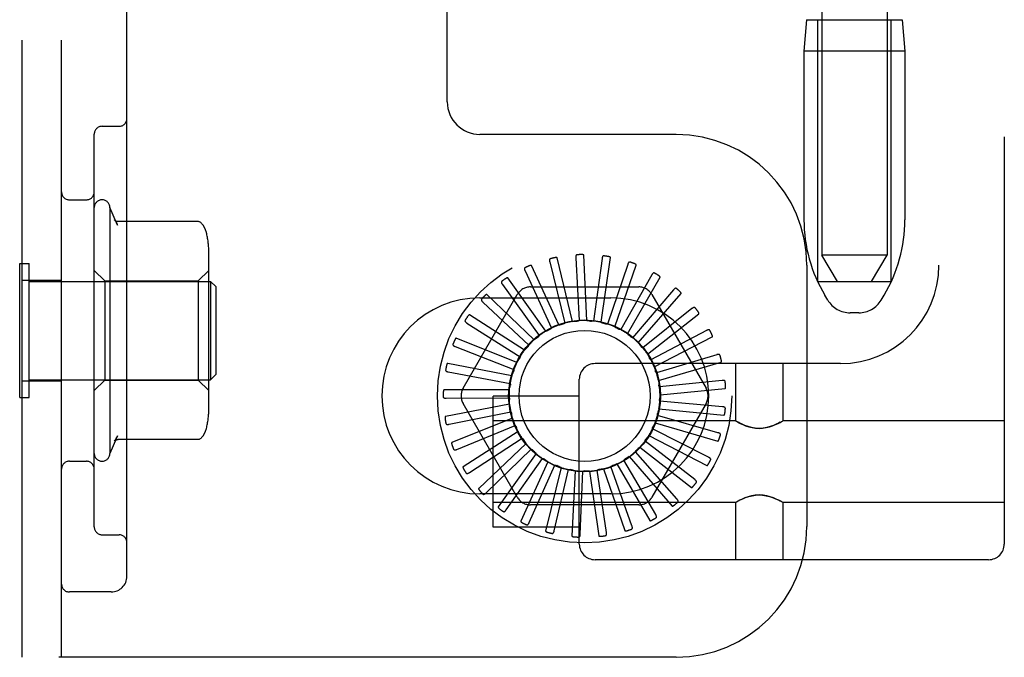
# Model space of a CAD drawing. Header units: inches. Extents: x 0 to 215, y 0 to 139.
# Tile 62 of 111: x 122.81 to 124.69, y 50.54 to 51.76. Entities that reach past the tile are written whole.
import ezdxf

# ---------------------------------------------------------------- set-up
doc = ezdxf.new("R2010")
doc.units = ezdxf.units.IN
doc.header["$LTSCALE"] = 11.804375
doc.header["$MEASUREMENT"] = 0
doc.linetypes.add('HIDDEN', pattern=[0.2, 0.1, -0.1])
doc.layers.add('DEFAULT_2', color=8, linetype='HIDDEN')

msp = doc.modelspace()

# ---------------------------------------------------------------- linework, layer by layer
at = {"layer": 'DEFAULT_2', "color": 8, "linetype": 'HIDDEN'}
for p, q in [((124.6882, 56.2589), (124.6882, 50.7584)), ((122.8107, 50.5417), (122.8107, 56.0417)), ((122.8857, 50.5417), (122.8857, 56.0417)), ((123.0107, 50.6967), (123.0107, 55.8867)), ((124.5632, 55.7259), (124.5632, 51.2914)), ((124.3392, 54.7799), (124.3392, 51.3107)), ((124.4642, 54.7799), (124.4642, 51.3107)), ((123.6232, 51.6042), (123.6232, 52.7292)), ((124.3102, 51.7607), (124.3052, 51.7007)), ((124.3102, 51.7607), (124.4932, 51.7607)), ((124.3317, 51.2607), (124.3317, 51.7607)), ((124.4717, 51.2607), (124.4717, 51.7607)), ((124.4932, 51.7607), (124.4982, 51.7007)), ((124.3052, 51.7007), (124.3052, 51.3783)), ((124.4982, 51.7007), (124.3052, 51.7007)), ((124.4982, 51.7007), (124.4982, 51.3783)), ((122.9632, 51.5573), (122.9957, 51.5573)), ((122.9482, 50.7911), (122.9482, 51.5423)), ((124.0607, 51.5417), (123.6857, 51.5417)), ((122.9007, 51.4167), (122.9332, 51.4167)), ((122.9782, 51.4017), (122.9782, 50.9317)), ((122.9928, 51.3683), (122.9782, 51.4017)), ((123.1459, 51.3752), (122.9941, 51.3752)), ((123.1672, 51.0151), (123.1672, 51.3183)), ((123.8629, 51.1841), (123.8335, 51.3056)), ((123.8688, 51.3058), (123.8753, 51.1856)), ((123.8903, 51.1859), (123.8844, 51.3107)), ((123.9191, 51.3042), (123.9028, 51.1849)), ((123.9175, 51.1824), (123.9353, 51.3061)), ((124.3692, 51.2607), (124.3392, 51.3107)), ((124.4642, 51.3107), (124.3392, 51.3107)), ((124.4342, 51.2607), (124.4642, 51.3107)), ((122.8057, 51.0387), (122.8057, 51.2947)), ((122.8057, 51.2947), (122.8237, 51.2947)), ((122.8237, 51.0387), (122.8237, 51.2947)), ((122.9682, 51.2617), (122.9482, 51.2817)), ((123.1472, 51.2617), (123.1672, 51.2817)), ((123.7719, 51.2806), (123.8226, 51.1714)), ((123.8364, 51.1773), (123.7845, 51.2909)), ((123.8191, 51.2978), (123.8483, 51.181)), ((123.9682, 51.2931), (123.9296, 51.1791)), ((123.9436, 51.1739), (123.9844, 51.292)), ((124.3107, 51.2917), (124.3107, 50.7917)), ((122.8107, 51.2632), (122.8857, 51.2632)), ((122.8237, 51.2607), (123.1707, 51.2607)), ((122.9682, 51.2617), (122.9682, 51.0717)), ((122.9682, 51.2617), (123.1472, 51.2617)), ((123.1472, 51.2617), (123.1472, 51.0717)), ((123.1707, 51.2607), (123.1707, 51.0727)), ((123.1807, 51.2507), (123.1707, 51.2607)), ((123.8116, 51.1655), (123.7391, 51.2673)), ((124.0142, 51.273), (123.9548, 51.1684)), ((123.9675, 51.1605), (124.03, 51.2687)), ((124.3317, 51.2607), (124.4717, 51.2607)), ((123.1807, 51.2507), (123.1807, 51.0827)), ((123.7287, 51.2547), (123.7992, 51.1571)), ((123.7823, 51.25), (123.9892, 51.25)), ((124.0557, 51.2445), (123.9775, 51.153)), ((123.6536, 51.0563), (123.757, 51.2355)), ((123.6857, 51.2292), (123.9357, 51.2292)), ((123.7895, 51.1492), (123.6991, 51.2354)), ((123.9885, 51.1429), (124.0704, 51.2373)), ((124.0144, 51.2355), (124.1179, 51.0563)), ((124.3507, 51.225), (124.3451, 51.2342)), ((124.4528, 51.225), (124.4583, 51.2342)), ((123.6913, 51.2211), (123.7789, 51.1387)), ((124.091, 51.2087), (123.9969, 51.1336)), ((123.7709, 51.1291), (123.6658, 51.1966)), ((124.0058, 51.1216), (124.1041, 51.1989)), ((124.4099, 51.2007), (124.3935, 51.2007)), ((123.6608, 51.1811), (123.7625, 51.1167)), ((124.1189, 51.1668), (124.0123, 51.1109)), ((123.7565, 51.1058), (123.6405, 51.1522)), ((124.0188, 51.0974), (124.1299, 51.1547)), ((123.6385, 51.136), (123.7505, 51.092)), ((124.01, 51.1134), (124.0099, 51.1137)), ((124.1383, 51.1204), (124.0231, 51.0857)), ((123.7467, 51.0801), (123.624, 51.1038)), ((124.3752, 51.1034), (123.9057, 51.1034)), ((124.0269, 51.0713), (124.1468, 51.1065)), ((124.1745, 51.1034), (124.1745, 50.9939)), ((124.2645, 51.1034), (124.2645, 50.9939)), ((122.8237, 51.0727), (123.1707, 51.0727)), ((123.1807, 51.0827), (123.1707, 51.0727)), ((123.6251, 51.0875), (123.7435, 51.0655)), ((123.8757, 50.7584), (123.8757, 51.0734)), ((122.8107, 51.0702), (122.8857, 51.0702)), ((122.9682, 51.0717), (122.9482, 51.0517)), ((122.9682, 51.0717), (123.1472, 51.0717)), ((123.1472, 51.0717), (123.1672, 51.0517)), ((124.1487, 51.0712), (124.0289, 51.0589)), ((124.03, 51.044), (124.1544, 51.0559)), ((122.8057, 51.0387), (122.8237, 51.0387)), ((123.7419, 51.0531), (123.617, 51.0531)), ((123.6212, 51.0374), (123.7415, 51.0382)), ((123.7107, 50.7909), (123.7107, 51.0409)), ((123.8757, 51.0409), (123.7107, 51.0409)), ((123.7424, 51.0257), (123.6197, 51.0021)), ((123.757, 50.848), (123.6536, 51.0271)), ((124.1179, 51.0271), (124.0144, 50.848)), ((124.0278, 51.0167), (124.1522, 51.0048)), ((124.1495, 51.0209), (124.0296, 51.0315)), ((123.6268, 50.9874), (123.7448, 51.0109)), ((123.748, 50.9989), (123.632, 50.9524)), ((124.1408, 50.9713), (124.0251, 51.0045)), ((123.6417, 50.9394), (123.7532, 50.9848)), ((124.1745, 50.9939), (123.7107, 50.9939)), ((124.1229, 50.9243), (124.0155, 50.9788)), ((124.0205, 50.9902), (124.1404, 50.955)), ((124.1745, 50.9939), (124.175, 50.9935)), ((124.1767, 50.9926), (124.175, 50.9936)), ((124.1795, 50.9911), (124.1765, 50.9927)), ((124.2623, 50.9926), (124.264, 50.9936)), ((124.2639, 50.9935), (124.2645, 50.9939)), ((124.6882, 50.9939), (124.2645, 50.9939)), ((122.9928, 50.9651), (122.9782, 50.9317)), ((123.7586, 50.9736), (123.6534, 50.906)), ((123.6655, 50.895), (123.7663, 50.9608)), ((124.0083, 50.9657), (124.1194, 50.9084)), ((123.1459, 50.9582), (122.9941, 50.9582)), ((123.7738, 50.9507), (123.6833, 50.8645)), ((123.9917, 50.9438), (124.0899, 50.8666)), ((124.0964, 50.8816), (124.0013, 50.9553)), ((123.6973, 50.856), (123.7838, 50.9396)), ((123.793, 50.9312), (123.7205, 50.8294)), ((123.7358, 50.8237), (123.805, 50.9222)), ((123.9713, 50.9255), (124.0531, 50.8311)), ((124.0623, 50.8446), (123.9828, 50.935)), ((122.9007, 50.9167), (122.9332, 50.9167)), ((123.8156, 50.9157), (123.7637, 50.802)), ((123.7798, 50.7993), (123.829, 50.9091)), ((123.8407, 50.9047), (123.8113, 50.7832)), ((123.9764, 50.7931), (123.9362, 50.9066)), ((123.9477, 50.9115), (124.0102, 50.8032)), ((124.0218, 50.8148), (123.9609, 50.9186)), ((123.8276, 50.7836), (123.8552, 50.9007)), ((123.8675, 50.8986), (123.8615, 50.7738)), ((123.8775, 50.7772), (123.8824, 50.8975)), ((123.8949, 50.8977), (123.9127, 50.774)), ((123.9277, 50.7805), (123.9097, 50.8995)), ((123.922, 50.9021), (123.9628, 50.784)), ((123.9357, 50.8542), (123.6857, 50.8542)), ((124.1745, 50.8379), (123.7107, 50.8379)), ((123.9892, 50.8334), (123.7823, 50.8334)), ((124.1745, 50.8379), (124.175, 50.8382)), ((124.1745, 50.8379), (124.1745, 50.7284)), ((124.175, 50.8382), (124.1767, 50.8391)), ((124.2624, 50.839), (124.2594, 50.8407)), ((124.264, 50.8382), (124.2622, 50.8391)), ((124.2639, 50.8382), (124.2645, 50.8379)), ((124.2645, 50.8379), (124.2645, 50.7284)), ((124.6882, 50.8379), (124.2645, 50.8379)), ((123.8757, 50.7909), (123.7107, 50.7909)), ((122.9632, 50.7761), (122.9957, 50.7761)), ((124.6582, 50.7284), (123.9057, 50.7284)), ((122.9807, 50.6667), (122.9007, 50.6667)), ((124.0607, 50.5417), (122.8107, 50.5417))]:
    msp.add_line(p, q, dxfattribs=at)
for points in [[(122.9869, 51.3785), (122.9882, 51.3767), (122.9894, 51.375), (122.9904, 51.3733), (122.9914, 51.3715), (122.9922, 51.3698), (122.9929, 51.3681)], [(122.9941, 51.3752), (122.9929, 51.3753), (122.9916, 51.3755), (122.9904, 51.376), (122.9894, 51.3764), (122.9886, 51.3769), (122.988, 51.3774), (122.9876, 51.3777), (122.9873, 51.378), (122.9871, 51.3783), (122.987, 51.3784), (122.9869, 51.3785)], [(123.1536, 51.3716), (123.1528, 51.3725), (123.1519, 51.3732), (123.1509, 51.3739), (123.1498, 51.3744), (123.1487, 51.3748), (123.1475, 51.3751), (123.1463, 51.3752), (123.1459, 51.3752)], [(123.1628, 51.3535), (123.1626, 51.3542), (123.161, 51.359), (123.159, 51.3636), (123.1564, 51.3679), (123.1536, 51.3716)], [(123.8204, 51.304), (123.82, 51.3038), (123.8196, 51.3036), (123.8193, 51.3033), (123.8191, 51.303), (123.8189, 51.3026), (123.8187, 51.3021), (123.8187, 51.3017), (123.8186, 51.3012), (123.8187, 51.3007), (123.8187, 51.3001), (123.8188, 51.2996), (123.8189, 51.299), (123.819, 51.2984), (123.8191, 51.2978)], [(123.8335, 51.3056), (123.8334, 51.3057), (123.8333, 51.3059), (123.8332, 51.306), (123.833, 51.3061), (123.8328, 51.3061), (123.8326, 51.3062), (123.8324, 51.3062), (123.8322, 51.3062), (123.8319, 51.3063), (123.8317, 51.3063), (123.8314, 51.3063), (123.8312, 51.3062), (123.8309, 51.3062), (123.8306, 51.3062), (123.8303, 51.3062), (123.83, 51.3061), (123.8297, 51.3061), (123.8294, 51.306), (123.8291, 51.306), (123.8287, 51.3059)], [(123.8712, 51.3116), (123.8708, 51.3115), (123.8704, 51.3114), (123.87, 51.3111), (123.8697, 51.3109), (123.8695, 51.3105), (123.8692, 51.3101), (123.8691, 51.3097), (123.869, 51.3092), (123.8689, 51.3087), (123.8688, 51.3081), (123.8688, 51.3076), (123.8688, 51.307), (123.8688, 51.3064), (123.8688, 51.3058)], [(123.8844, 51.3107), (123.8843, 51.3109), (123.8842, 51.311), (123.8841, 51.3112), (123.884, 51.3113), (123.8838, 51.3114), (123.8836, 51.3115), (123.8834, 51.3115), (123.8832, 51.3116), (123.883, 51.3117), (123.8827, 51.3117), (123.8825, 51.3118), (123.8822, 51.3118), (123.882, 51.3118), (123.8817, 51.3119), (123.8814, 51.3119), (123.8811, 51.3119), (123.8808, 51.3119), (123.8805, 51.3119), (123.8802, 51.3119), (123.8799, 51.3119)], [(123.9226, 51.3095), (123.9221, 51.3095), (123.9217, 51.3094), (123.9213, 51.3093), (123.9209, 51.309), (123.9206, 51.3087), (123.9203, 51.3084), (123.9201, 51.308), (123.9199, 51.3075), (123.9197, 51.307), (123.9195, 51.3065), (123.9194, 51.306), (123.9193, 51.3054), (123.9192, 51.3048), (123.9191, 51.3042)], [(123.9353, 51.3061), (123.9353, 51.3063), (123.9352, 51.3064), (123.9351, 51.3066), (123.935, 51.3067), (123.9349, 51.3069), (123.9347, 51.307), (123.9345, 51.3071), (123.9343, 51.3072), (123.9341, 51.3073), (123.9339, 51.3074), (123.9336, 51.3075), (123.9334, 51.3076), (123.9331, 51.3077), (123.9329, 51.3077), (123.9326, 51.3078), (123.9323, 51.3079), (123.932, 51.308), (123.9317, 51.308), (123.9314, 51.3081), (123.931, 51.3082)], [(123.772, 51.2869), (123.7716, 51.2866), (123.7712, 51.2863), (123.771, 51.286), (123.7708, 51.2856), (123.7707, 51.2852), (123.7707, 51.2848), (123.7707, 51.2843), (123.7707, 51.2838), (123.7709, 51.2833), (123.771, 51.2828), (123.7712, 51.2822), (123.7714, 51.2817), (123.7716, 51.2811), (123.7719, 51.2806)], [(123.7845, 51.2909), (123.7844, 51.2911), (123.7842, 51.2912), (123.7841, 51.2913), (123.7839, 51.2913), (123.7837, 51.2913), (123.7835, 51.2913), (123.7833, 51.2913), (123.7831, 51.2913), (123.7828, 51.2913), (123.7826, 51.2913), (123.7823, 51.2912), (123.7821, 51.2911), (123.7818, 51.2911), (123.7816, 51.291), (123.7813, 51.2909), (123.781, 51.2908), (123.7807, 51.2907), (123.7804, 51.2906), (123.7801, 51.2905), (123.7798, 51.2903)], [(123.9726, 51.2976), (123.9721, 51.2977), (123.9717, 51.2978), (123.9713, 51.2977), (123.9709, 51.2975), (123.9705, 51.2973), (123.9702, 51.297), (123.9699, 51.2967), (123.9696, 51.2963), (123.9693, 51.2958), (123.9691, 51.2953), (123.9688, 51.2948), (123.9686, 51.2943), (123.9684, 51.2937), (123.9682, 51.2931)], [(123.9844, 51.292), (123.9845, 51.2921), (123.9844, 51.2923), (123.9844, 51.2925), (123.9843, 51.2926), (123.9842, 51.2928), (123.984, 51.2929), (123.9839, 51.2931), (123.9837, 51.2932), (123.9835, 51.2933), (123.9833, 51.2935), (123.9831, 51.2936), (123.9829, 51.2938), (123.9826, 51.2939), (123.9824, 51.294), (123.9821, 51.2941), (123.9818, 51.2943), (123.9816, 51.2944), (123.9813, 51.2945), (123.981, 51.2946), (123.9807, 51.2947)], [(123.7276, 51.2609), (123.7273, 51.2606), (123.727, 51.2603), (123.7268, 51.2599), (123.7267, 51.2595), (123.7267, 51.259), (123.7268, 51.2586), (123.7269, 51.2581), (123.727, 51.2577), (123.7272, 51.2572), (123.7275, 51.2567), (123.7277, 51.2562), (123.728, 51.2557), (123.7284, 51.2552), (123.7287, 51.2547)], [(123.7391, 51.2673), (123.739, 51.2674), (123.7389, 51.2675), (123.7387, 51.2675), (123.7385, 51.2675), (123.7383, 51.2675), (123.7381, 51.2675), (123.7379, 51.2674), (123.7377, 51.2674), (123.7375, 51.2673), (123.7372, 51.2672), (123.737, 51.2671), (123.7368, 51.267), (123.7365, 51.2669), (123.7363, 51.2668), (123.736, 51.2666), (123.7358, 51.2665), (123.7355, 51.2663), (123.7352, 51.2662), (123.735, 51.266), (123.7347, 51.2658)], [(124.0194, 51.2766), (124.019, 51.2768), (124.0186, 51.2769), (124.0182, 51.2769), (124.0178, 51.2768), (124.0174, 51.2766), (124.017, 51.2764), (124.0166, 51.2761), (124.0162, 51.2758), (124.0159, 51.2754), (124.0155, 51.275), (124.0152, 51.2745), (124.0149, 51.274), (124.0146, 51.2735), (124.0142, 51.273)], [(124.03, 51.2687), (124.0301, 51.2689), (124.0301, 51.2691), (124.03, 51.2693), (124.03, 51.2694), (124.0299, 51.2696), (124.0298, 51.2698), (124.0297, 51.27), (124.0295, 51.2701), (124.0293, 51.2703), (124.0292, 51.2705), (124.029, 51.2706), (124.0288, 51.2708), (124.0286, 51.271), (124.0284, 51.2712), (124.0281, 51.2713), (124.0279, 51.2715), (124.0277, 51.2717), (124.0274, 51.2719), (124.0271, 51.2721), (124.0268, 51.2722)], [(124.0615, 51.247), (124.0611, 51.2473), (124.0607, 51.2475), (124.0603, 51.2476), (124.0599, 51.2476), (124.0594, 51.2475), (124.059, 51.2473), (124.0586, 51.2471), (124.0582, 51.2469), (124.0578, 51.2466), (124.0574, 51.2462), (124.0569, 51.2458), (124.0565, 51.2454), (124.0561, 51.245), (124.0557, 51.2445)], [(123.689, 51.227), (123.6887, 51.2267), (123.6885, 51.2263), (123.6884, 51.2259), (123.6884, 51.2254), (123.6885, 51.225), (123.6886, 51.2246), (123.6888, 51.2242), (123.689, 51.2237), (123.6893, 51.2233), (123.6896, 51.2229), (123.69, 51.2224), (123.6904, 51.222), (123.6908, 51.2216), (123.6913, 51.2211)], [(123.6991, 51.2354), (123.699, 51.2355), (123.6988, 51.2356), (123.6986, 51.2356), (123.6984, 51.2356), (123.6982, 51.2355), (123.698, 51.2355), (123.6978, 51.2354), (123.6976, 51.2353), (123.6974, 51.2352), (123.6972, 51.235), (123.697, 51.2349), (123.6968, 51.2348), (123.6966, 51.2346), (123.6964, 51.2344), (123.6961, 51.2342), (123.6959, 51.2341), (123.6957, 51.2338), (123.6954, 51.2336), (123.6952, 51.2334), (123.695, 51.2332)], [(124.0704, 51.2373), (124.0705, 51.2375), (124.0705, 51.2377), (124.0705, 51.2378), (124.0705, 51.238), (124.0704, 51.2382), (124.0703, 51.2384), (124.0702, 51.2386), (124.0701, 51.2388), (124.07, 51.239), (124.0699, 51.2392), (124.0697, 51.2394), (124.0696, 51.2396), (124.0694, 51.2398), (124.0692, 51.24), (124.069, 51.2402), (124.0688, 51.2405), (124.0686, 51.2407), (124.0684, 51.2409), (124.0681, 51.2411), (124.0679, 51.2414)], [(124.0972, 51.2101), (124.0968, 51.2104), (124.0965, 51.2106), (124.0961, 51.2108), (124.0957, 51.2109), (124.0952, 51.2109), (124.0948, 51.2108), (124.0944, 51.2107), (124.0939, 51.2105), (124.0934, 51.2103), (124.093, 51.21), (124.0925, 51.2097), (124.092, 51.2094), (124.0915, 51.209), (124.091, 51.2087)], [(123.6575, 51.1864), (123.6573, 51.186), (123.6572, 51.1856), (123.6571, 51.1852), (123.6572, 51.1848), (123.6573, 51.1844), (123.6575, 51.184), (123.6578, 51.1836), (123.6581, 51.1832), (123.6585, 51.1828), (123.6589, 51.1825), (123.6593, 51.1821), (123.6598, 51.1818), (123.6603, 51.1814), (123.6608, 51.1811)], [(123.6658, 51.1966), (123.6656, 51.1967), (123.6655, 51.1967), (123.6653, 51.1967), (123.6651, 51.1966), (123.6649, 51.1966), (123.6648, 51.1964), (123.6646, 51.1963), (123.6644, 51.1962), (123.6642, 51.196), (123.664, 51.1959), (123.6639, 51.1957), (123.6637, 51.1955), (123.6635, 51.1953), (123.6633, 51.1951), (123.6631, 51.1949), (123.6629, 51.1947), (123.6628, 51.1944), (123.6626, 51.1942), (123.6624, 51.1939), (123.6622, 51.1937)], [(123.8753, 51.1856), (123.8748, 51.1853), (123.8742, 51.185), (123.8737, 51.1848), (123.873, 51.1846), (123.8724, 51.1846), (123.8718, 51.1845)], [(123.8903, 51.1859), (123.8925, 51.1856), (123.8947, 51.1853), (123.8969, 51.1849), (123.8991, 51.1846)], [(124.1041, 51.1989), (124.1042, 51.199), (124.1042, 51.1991), (124.1043, 51.1993), (124.1043, 51.1995), (124.1043, 51.1997), (124.1042, 51.1999), (124.1042, 51.2001), (124.1041, 51.2003), (124.104, 51.2005), (124.1039, 51.2008), (124.1038, 51.201), (124.1037, 51.2012), (124.1036, 51.2015), (124.1034, 51.2017), (124.1033, 51.202), (124.1031, 51.2022), (124.103, 51.2025), (124.1028, 51.2027), (124.1026, 51.203), (124.1024, 51.2032)], [(123.8116, 51.1655), (123.8136, 51.1664), (123.8157, 51.1674), (123.8177, 51.1683), (123.8197, 51.1691)], [(123.8226, 51.1714), (123.8222, 51.1709), (123.8218, 51.1705), (123.8213, 51.1701), (123.8208, 51.1697), (123.8203, 51.1694), (123.8197, 51.1691)], [(123.8364, 51.1773), (123.8385, 51.1778), (123.8407, 51.1783), (123.8429, 51.1788), (123.845, 51.1793)], [(123.8483, 51.181), (123.8478, 51.1806), (123.8473, 51.1802), (123.8468, 51.1799), (123.8462, 51.1797), (123.8456, 51.1795), (123.845, 51.1793)], [(123.8629, 51.1841), (123.8652, 51.1843), (123.8674, 51.1844), (123.8696, 51.1845), (123.8718, 51.1845)], [(123.9028, 51.1849), (123.9022, 51.1847), (123.9016, 51.1846), (123.901, 51.1845), (123.9003, 51.1845), (123.8997, 51.1845), (123.8991, 51.1846)], [(123.9175, 51.1824), (123.9196, 51.1817), (123.9217, 51.181), (123.9238, 51.1802), (123.9259, 51.1795)], [(123.9296, 51.1791), (123.9289, 51.179), (123.9283, 51.179), (123.9277, 51.179), (123.9271, 51.1791), (123.9265, 51.1793), (123.9259, 51.1795)], [(123.9436, 51.1739), (123.9455, 51.1728), (123.9474, 51.1717), (123.9493, 51.1705), (123.9512, 51.1694)], [(123.9548, 51.1684), (123.9542, 51.1684), (123.9535, 51.1685), (123.9529, 51.1686), (123.9523, 51.1688), (123.9518, 51.1691), (123.9512, 51.1694)], [(124.1252, 51.167), (124.1249, 51.1674), (124.1246, 51.1677), (124.1243, 51.1679), (124.1239, 51.1681), (124.1235, 51.1682), (124.123, 51.1682), (124.1226, 51.1682), (124.1221, 51.1681), (124.1216, 51.1679), (124.1211, 51.1678), (124.1205, 51.1676), (124.12, 51.1673), (124.1194, 51.1671), (124.1189, 51.1668)], [(123.6405, 51.1522), (123.6403, 51.1522), (123.6401, 51.1522), (123.64, 51.1522), (123.6398, 51.1521), (123.6396, 51.152), (123.6395, 51.1518), (123.6393, 51.1517), (123.6392, 51.1515), (123.639, 51.1513), (123.6389, 51.1511), (123.6387, 51.1509), (123.6386, 51.1507), (123.6384, 51.1505), (123.6383, 51.1502), (123.6382, 51.15), (123.638, 51.1497), (123.6379, 51.1495), (123.6377, 51.1492), (123.6376, 51.1489), (123.6375, 51.1485)], [(123.7895, 51.1492), (123.7913, 51.1505), (123.7931, 51.1518), (123.795, 51.1531), (123.7968, 51.1543)], [(123.7992, 51.1571), (123.7989, 51.1566), (123.7986, 51.1561), (123.7982, 51.1556), (123.7978, 51.1551), (123.7973, 51.1547), (123.7968, 51.1543)], [(123.9675, 51.1605), (123.9692, 51.1591), (123.9709, 51.1576), (123.9726, 51.1562), (123.9742, 51.1547)], [(123.9775, 51.153), (123.9769, 51.1531), (123.9763, 51.1533), (123.9757, 51.1536), (123.9752, 51.1539), (123.9747, 51.1543), (123.9742, 51.1547)], [(124.1299, 51.1547), (124.13, 51.1548), (124.1301, 51.1549), (124.1302, 51.1551), (124.1302, 51.1553), (124.1302, 51.1555), (124.1302, 51.1557), (124.1302, 51.1559), (124.1302, 51.1561), (124.1301, 51.1564), (124.1301, 51.1566), (124.13, 51.1568), (124.1299, 51.1571), (124.1299, 51.1574), (124.1298, 51.1576), (124.1297, 51.1579), (124.1296, 51.1582), (124.1295, 51.1585), (124.1293, 51.1587), (124.1292, 51.1591), (124.129, 51.1594)], [(123.6342, 51.1406), (123.6341, 51.1402), (123.634, 51.1398), (123.6341, 51.1393), (123.6342, 51.1389), (123.6345, 51.1386), (123.6347, 51.1382), (123.6351, 51.1379), (123.6354, 51.1376), (123.6359, 51.1373), (123.6363, 51.137), (123.6368, 51.1367), (123.6374, 51.1365), (123.6379, 51.1362), (123.6385, 51.136)], [(123.7709, 51.1291), (123.7724, 51.1307), (123.774, 51.1323), (123.7755, 51.1339), (123.7771, 51.1355)], [(123.7789, 51.1387), (123.7787, 51.1381), (123.7785, 51.1375), (123.7782, 51.1369), (123.7779, 51.1364), (123.7775, 51.1359), (123.7771, 51.1355)], [(123.9885, 51.1429), (123.9899, 51.1412), (123.9913, 51.1394), (123.9927, 51.1377), (123.994, 51.1359)], [(123.9969, 51.1336), (123.9963, 51.1339), (123.9958, 51.1342), (123.9953, 51.1345), (123.9948, 51.135), (123.9944, 51.1354), (123.994, 51.1359)], [(123.7565, 51.1058), (123.7576, 51.1077), (123.7588, 51.1095), (123.7601, 51.1114), (123.7613, 51.1132)], [(123.7625, 51.1167), (123.7624, 51.1161), (123.7623, 51.1155), (123.7622, 51.1149), (123.7619, 51.1143), (123.7617, 51.1137), (123.7613, 51.1132)], [(124.0058, 51.1216), (124.0065, 51.1203), (124.0072, 51.119), (124.0079, 51.1177), (124.0086, 51.1164), (124.0092, 51.115), (124.0099, 51.1137)], [(124.0123, 51.1109), (124.0118, 51.1112), (124.0114, 51.1116), (124.011, 51.112), (124.0106, 51.1125), (124.0103, 51.1129), (124.01, 51.1134)], [(124.1446, 51.1194), (124.1444, 51.1199), (124.1442, 51.1202), (124.1439, 51.1205), (124.1435, 51.1207), (124.1431, 51.1209), (124.1427, 51.121), (124.1422, 51.1211), (124.1417, 51.1211), (124.1412, 51.121), (124.1407, 51.121), (124.1401, 51.1209), (124.1395, 51.1207), (124.1389, 51.1206), (124.1383, 51.1204)], [(124.1468, 51.1065), (124.147, 51.1065), (124.1471, 51.1066), (124.1472, 51.1068), (124.1473, 51.107), (124.1473, 51.1072), (124.1474, 51.1074), (124.1474, 51.1076), (124.1474, 51.1078), (124.1474, 51.108), (124.1474, 51.1083), (124.1474, 51.1085), (124.1474, 51.1088), (124.1473, 51.1091), (124.1473, 51.1093), (124.1473, 51.1096), (124.1472, 51.1099), (124.1471, 51.1102), (124.1471, 51.1105), (124.147, 51.1108), (124.1469, 51.1111)], [(123.62, 51.0912), (123.62, 51.0908), (123.62, 51.0904), (123.6202, 51.09), (123.6204, 51.0896), (123.6207, 51.0893), (123.621, 51.089), (123.6214, 51.0887), (123.6218, 51.0885), (123.6223, 51.0883), (123.6228, 51.0881), (123.6234, 51.0879), (123.6239, 51.0878), (123.6245, 51.0876), (123.6251, 51.0875)], [(123.624, 51.1038), (123.6238, 51.1038), (123.6236, 51.1038), (123.6235, 51.1037), (123.6233, 51.1035), (123.6232, 51.1034), (123.6231, 51.1032), (123.623, 51.1031), (123.6228, 51.1029), (123.6227, 51.1027), (123.6226, 51.1024), (123.6225, 51.1022), (123.6224, 51.102), (123.6223, 51.1017), (123.6222, 51.1015), (123.6221, 51.1012), (123.6221, 51.1009), (123.622, 51.1006), (123.6219, 51.1003), (123.6218, 51.1), (123.6217, 51.0996)], [(123.7505, 51.092), (123.7506, 51.0914), (123.7506, 51.0908), (123.7505, 51.0902), (123.7504, 51.0895), (123.7503, 51.089), (123.75, 51.0884)], [(124.0188, 51.0974), (124.0194, 51.0953), (124.0201, 51.0932), (124.0207, 51.091), (124.0212, 51.0889)], [(123.7467, 51.0801), (123.7475, 51.0822), (123.7483, 51.0843), (123.7492, 51.0863), (123.75, 51.0884)], [(124.0231, 51.0857), (124.0227, 51.0862), (124.0223, 51.0867), (124.0219, 51.0872), (124.0216, 51.0877), (124.0214, 51.0883), (124.0212, 51.0889)], [(123.7419, 51.0531), (123.7423, 51.0553), (123.7427, 51.0575), (123.7432, 51.0597), (123.7437, 51.0619)], [(123.7435, 51.0655), (123.7436, 51.0649), (123.7438, 51.0643), (123.7438, 51.0637), (123.7438, 51.0631), (123.7438, 51.0625), (123.7437, 51.0619)], [(124.0269, 51.0713), (124.0272, 51.069), (124.0274, 51.0668), (124.0276, 51.0646), (124.0277, 51.0624)], [(124.0289, 51.0589), (124.0286, 51.0594), (124.0283, 51.06), (124.0281, 51.0606), (124.0279, 51.0612), (124.0278, 51.0618), (124.0277, 51.0624)], [(124.1546, 51.069), (124.1545, 51.0695), (124.1544, 51.0699), (124.1541, 51.0702), (124.1538, 51.0705), (124.1535, 51.0708), (124.153, 51.0709), (124.1526, 51.0711), (124.1521, 51.0712), (124.1516, 51.0712), (124.1511, 51.0713), (124.1505, 51.0713), (124.1499, 51.0713), (124.1493, 51.0712), (124.1487, 51.0712)], [(124.1544, 51.0559), (124.1545, 51.0559), (124.1547, 51.056), (124.1548, 51.0561), (124.1549, 51.0563), (124.155, 51.0565), (124.1551, 51.0567), (124.1551, 51.0569), (124.1552, 51.0571), (124.1552, 51.0573), (124.1553, 51.0575), (124.1553, 51.0578), (124.1553, 51.0581), (124.1554, 51.0583), (124.1554, 51.0586), (124.1554, 51.0589), (124.1554, 51.0592), (124.1554, 51.0595), (124.1554, 51.0598), (124.1554, 51.0601), (124.1553, 51.0604)], [(123.617, 51.0531), (123.6168, 51.0531), (123.6166, 51.053), (123.6165, 51.0529), (123.6164, 51.0528), (123.6163, 51.0526), (123.6162, 51.0524), (123.6161, 51.0522), (123.616, 51.052), (123.616, 51.0518), (123.6159, 51.0516), (123.6158, 51.0513), (123.6158, 51.0511), (123.6157, 51.0508), (123.6157, 51.0505), (123.6157, 51.0502), (123.6156, 51.0499), (123.6156, 51.0496), (123.6156, 51.0493), (123.6156, 51.049), (123.6155, 51.0487)], [(123.6155, 51.0401), (123.6155, 51.0396), (123.6156, 51.0392), (123.6158, 51.0388), (123.6161, 51.0385), (123.6165, 51.0382), (123.6168, 51.038), (123.6173, 51.0378), (123.6177, 51.0377), (123.6182, 51.0376), (123.6188, 51.0375), (123.6194, 51.0374), (123.6199, 51.0374), (123.6205, 51.0374), (123.6212, 51.0374)], [(123.7415, 51.0382), (123.7418, 51.0376), (123.742, 51.0371), (123.7422, 51.0365), (123.7423, 51.0358), (123.7424, 51.0352), (123.7424, 51.0346)], [(123.7424, 51.0257), (123.7423, 51.0279), (123.7423, 51.0302), (123.7424, 51.0324), (123.7424, 51.0346)], [(124.0296, 51.0315), (124.0294, 51.0321), (124.0292, 51.0327), (124.0291, 51.0333), (124.029, 51.0339), (124.029, 51.0345), (124.0291, 51.0351)], [(124.03, 51.044), (124.0298, 51.0418), (124.0296, 51.0396), (124.0293, 51.0374), (124.0291, 51.0351)], [(124.0278, 51.0167), (124.0272, 51.0145), (124.0266, 51.0124), (124.0259, 51.0103), (124.0252, 51.0081)], [(124.1549, 51.0176), (124.1549, 51.0181), (124.1548, 51.0185), (124.1547, 51.0189), (124.1544, 51.0193), (124.1541, 51.0196), (124.1537, 51.0198), (124.1533, 51.02), (124.1529, 51.0202), (124.1524, 51.0204), (124.1519, 51.0205), (124.1513, 51.0206), (124.1507, 51.0207), (124.1501, 51.0208), (124.1495, 51.0209)], [(123.6197, 51.0021), (123.6195, 51.002), (123.6194, 51.0019), (123.6192, 51.0018), (123.6192, 51.0016), (123.6191, 51.0014), (123.619, 51.0012), (123.619, 51.001), (123.6189, 51.0008), (123.6189, 51.0006), (123.6189, 51.0003), (123.6189, 51.0001), (123.6189, 50.9998), (123.6189, 50.9995), (123.6189, 50.9993), (123.6189, 50.999), (123.6189, 50.9987), (123.619, 50.9984), (123.619, 50.998), (123.6191, 50.9977), (123.6191, 50.9974)], [(123.7448, 51.0109), (123.7452, 51.0105), (123.7455, 51.0099), (123.7458, 51.0094), (123.746, 51.0088), (123.7462, 51.0082), (123.7463, 51.0076)], [(123.748, 50.9989), (123.7475, 51.0011), (123.7471, 51.0032), (123.7467, 51.0054), (123.7463, 51.0076)], [(124.0251, 51.0045), (124.025, 51.0051), (124.0249, 51.0057), (124.0249, 51.0063), (124.025, 51.0069), (124.0251, 51.0075), (124.0252, 51.0081)], [(124.1522, 51.0048), (124.1524, 51.0048), (124.1525, 51.0049), (124.1527, 51.005), (124.1528, 51.0051), (124.1529, 51.0052), (124.153, 51.0054), (124.1531, 51.0056), (124.1532, 51.0058), (124.1533, 51.006), (124.1534, 51.0063), (124.1535, 51.0065), (124.1536, 51.0067), (124.1536, 51.007), (124.1537, 51.0073), (124.1538, 51.0075), (124.1538, 51.0078), (124.1539, 51.0081), (124.1539, 51.0085), (124.154, 51.0088), (124.154, 51.0091)], [(123.1536, 50.9618), (123.1564, 50.9655), (123.159, 50.9698), (123.161, 50.9744), (123.1626, 50.9792), (123.1628, 50.9799)], [(123.6207, 50.9889), (123.6208, 50.9885), (123.621, 50.9881), (123.6213, 50.9878), (123.6216, 50.9875), (123.622, 50.9873), (123.6224, 50.9872), (123.6229, 50.9871), (123.6233, 50.987), (123.6239, 50.987), (123.6244, 50.9871), (123.625, 50.9871), (123.6256, 50.9872), (123.6262, 50.9873), (123.6268, 50.9874)], [(123.7532, 50.9848), (123.7536, 50.9844), (123.7541, 50.984), (123.7545, 50.9835), (123.7548, 50.983), (123.7551, 50.9824), (123.7553, 50.9819)], [(123.7586, 50.9736), (123.7577, 50.9756), (123.7569, 50.9777), (123.7561, 50.9798), (123.7553, 50.9819)], [(124.0155, 50.9788), (124.0155, 50.9794), (124.0156, 50.98), (124.0157, 50.9806), (124.0159, 50.9812), (124.0161, 50.9818), (124.0164, 50.9823)], [(124.0205, 50.9902), (124.0195, 50.9882), (124.0185, 50.9862), (124.0174, 50.9843), (124.0164, 50.9823)], [(124.2599, 50.9913), (124.2564, 50.9895), (124.2519, 50.9874), (124.2467, 50.9852), (124.2407, 50.983), (124.2342, 50.9813), (124.2269, 50.9801), (124.2194, 50.9796), (124.212, 50.9801), (124.2048, 50.9813), (124.1982, 50.983), (124.1922, 50.9852), (124.187, 50.9874), (124.1826, 50.9895), (124.1791, 50.9913)], [(124.1795, 50.9911), (124.1834, 50.9891), (124.1881, 50.9869), (124.1937, 50.9846), (124.1998, 50.9826), (124.2062, 50.981), (124.2128, 50.98), (124.2195, 50.9796), (124.2262, 50.98), (124.2328, 50.981), (124.2393, 50.9826), (124.2453, 50.9846), (124.2509, 50.9869), (124.2556, 50.9891), (124.2595, 50.9911), (124.2624, 50.9927)], [(122.9869, 50.9549), (122.9882, 50.9567), (122.9894, 50.9584), (122.9904, 50.9602), (122.9914, 50.9619), (122.9922, 50.9636), (122.9929, 50.9654)], [(123.1536, 50.9618), (123.1528, 50.961), (123.1519, 50.9602), (123.1509, 50.9595), (123.1498, 50.959), (123.1487, 50.9586), (123.1475, 50.9583), (123.1463, 50.9582), (123.1459, 50.9582)], [(123.7663, 50.9608), (123.7669, 50.9605), (123.7674, 50.9601), (123.7678, 50.9597), (123.7683, 50.9593), (123.7687, 50.9588), (123.769, 50.9583)], [(124.0083, 50.9657), (124.007, 50.9639), (124.0056, 50.9621), (124.0042, 50.9604), (124.0028, 50.9587)], [(124.1455, 50.9671), (124.1456, 50.9676), (124.1456, 50.968), (124.1455, 50.9684), (124.1453, 50.9688), (124.1451, 50.9692), (124.1448, 50.9695), (124.1444, 50.9698), (124.144, 50.9701), (124.1435, 50.9703), (124.143, 50.9705), (124.1425, 50.9708), (124.142, 50.971), (124.1414, 50.9712), (124.1408, 50.9713)], [(122.9869, 50.9549), (122.987, 50.955), (122.9871, 50.9551), (122.9873, 50.9554), (122.9876, 50.9557), (122.988, 50.9561), (122.9886, 50.9565), (122.9894, 50.957), (122.9904, 50.9575), (122.9916, 50.9579), (122.9929, 50.9581), (122.9941, 50.9582)], [(123.632, 50.9524), (123.6318, 50.9523), (123.6317, 50.9522), (123.6316, 50.9521), (123.6316, 50.9519), (123.6315, 50.9517), (123.6315, 50.9515), (123.6315, 50.9513), (123.6315, 50.951), (123.6315, 50.9508), (123.6316, 50.9506), (123.6316, 50.9503), (123.6316, 50.9501), (123.6317, 50.9498), (123.6318, 50.9495), (123.6318, 50.9492), (123.6319, 50.949), (123.632, 50.9487), (123.6321, 50.9484), (123.6322, 50.9481), (123.6323, 50.9478)], [(123.7738, 50.9507), (123.7725, 50.9526), (123.7713, 50.9545), (123.7701, 50.9564), (123.769, 50.9583)], [(123.9917, 50.9438), (123.99, 50.9423), (123.9884, 50.9409), (123.9867, 50.9395), (123.9849, 50.938)], [(124.0013, 50.9553), (124.0014, 50.9559), (124.0015, 50.9565), (124.0018, 50.9571), (124.0021, 50.9577), (124.0024, 50.9582), (124.0028, 50.9587)], [(124.1404, 50.955), (124.1406, 50.955), (124.1407, 50.955), (124.1409, 50.9551), (124.141, 50.9552), (124.1412, 50.9553), (124.1413, 50.9555), (124.1415, 50.9556), (124.1416, 50.9558), (124.1417, 50.956), (124.1419, 50.9562), (124.142, 50.9565), (124.1421, 50.9567), (124.1422, 50.9569), (124.1423, 50.9572), (124.1425, 50.9574), (124.1426, 50.9577), (124.1427, 50.958), (124.1428, 50.9583), (124.1429, 50.9586), (124.143, 50.9589)], [(123.6354, 50.9397), (123.6356, 50.9393), (123.6359, 50.939), (123.6362, 50.9387), (123.6366, 50.9385), (123.637, 50.9384), (123.6375, 50.9383), (123.6379, 50.9383), (123.6384, 50.9384), (123.6389, 50.9385), (123.6395, 50.9386), (123.64, 50.9387), (123.6406, 50.9389), (123.6412, 50.9391), (123.6417, 50.9394)], [(123.7838, 50.9396), (123.7844, 50.9394), (123.7849, 50.9392), (123.7855, 50.9389), (123.786, 50.9385), (123.7865, 50.9381), (123.7869, 50.9377)], [(123.793, 50.9312), (123.7914, 50.9328), (123.7899, 50.9344), (123.7884, 50.936), (123.7869, 50.9377)], [(123.805, 50.9222), (123.8056, 50.9221), (123.8062, 50.922), (123.8068, 50.9218), (123.8073, 50.9215), (123.8079, 50.9212), (123.8084, 50.9209)], [(123.9713, 50.9255), (123.9693, 50.9244), (123.9674, 50.9233), (123.9655, 50.9222), (123.9635, 50.9211)], [(123.9828, 50.935), (123.9831, 50.9356), (123.9833, 50.9362), (123.9837, 50.9367), (123.9841, 50.9372), (123.9845, 50.9376), (123.9849, 50.938)], [(124.1267, 50.9193), (124.1269, 50.9198), (124.1269, 50.9202), (124.1269, 50.9206), (124.1268, 50.921), (124.1267, 50.9214), (124.1264, 50.9218), (124.1261, 50.9221), (124.1258, 50.9225), (124.1254, 50.9228), (124.1249, 50.9231), (124.1244, 50.9234), (124.1239, 50.9237), (124.1234, 50.924), (124.1229, 50.9243)], [(123.6534, 50.906), (123.6533, 50.9059), (123.6532, 50.9058), (123.6532, 50.9056), (123.6532, 50.9054), (123.6532, 50.9052), (123.6532, 50.905), (123.6532, 50.9048), (123.6533, 50.9046), (123.6533, 50.9043), (123.6534, 50.9041), (123.6535, 50.9039), (123.6536, 50.9036), (123.6537, 50.9034), (123.6538, 50.9031), (123.6539, 50.9029), (123.6541, 50.9026), (123.6542, 50.9023), (123.6543, 50.902), (123.6545, 50.9017), (123.6547, 50.9014)], [(123.8156, 50.9157), (123.8138, 50.9169), (123.8119, 50.9182), (123.8101, 50.9195), (123.8084, 50.9209)], [(123.829, 50.9091), (123.8296, 50.9091), (123.8303, 50.9091), (123.8309, 50.909), (123.8315, 50.9088), (123.8321, 50.9086), (123.8326, 50.9084)], [(123.8407, 50.9047), (123.8387, 50.9055), (123.8366, 50.9065), (123.8346, 50.9074), (123.8326, 50.9084)], [(123.9362, 50.9066), (123.9367, 50.907), (123.9371, 50.9074), (123.9376, 50.9078), (123.9382, 50.9081), (123.9387, 50.9084), (123.9393, 50.9086)], [(123.9477, 50.9115), (123.9456, 50.9107), (123.9435, 50.91), (123.9414, 50.9093), (123.9393, 50.9086)], [(123.9609, 50.9186), (123.9612, 50.9191), (123.9616, 50.9196), (123.962, 50.9201), (123.9625, 50.9205), (123.963, 50.9208), (123.9635, 50.9211)], [(124.1194, 50.9084), (124.1195, 50.9083), (124.1197, 50.9083), (124.1199, 50.9084), (124.1201, 50.9084), (124.1202, 50.9085), (124.1204, 50.9087), (124.1206, 50.9088), (124.1207, 50.909), (124.1209, 50.9091), (124.1211, 50.9093), (124.1212, 50.9095), (124.1214, 50.9097), (124.1215, 50.9099), (124.1217, 50.9101), (124.1219, 50.9104), (124.122, 50.9106), (124.1222, 50.9109), (124.1224, 50.9112), (124.1225, 50.9115), (124.1227, 50.9118)], [(123.6593, 50.8942), (123.6595, 50.8938), (123.6599, 50.8936), (123.6602, 50.8934), (123.6607, 50.8933), (123.6611, 50.8932), (123.6615, 50.8932), (123.662, 50.8933), (123.6625, 50.8934), (123.6629, 50.8936), (123.6634, 50.8938), (123.6639, 50.8941), (123.6645, 50.8944), (123.665, 50.8947), (123.6655, 50.895)], [(123.8552, 50.9007), (123.8558, 50.9009), (123.8564, 50.901), (123.857, 50.901), (123.8576, 50.901), (123.8582, 50.9009), (123.8588, 50.9008)], [(123.8675, 50.8986), (123.8653, 50.8991), (123.8631, 50.8996), (123.861, 50.9002), (123.8588, 50.9008)], [(123.8824, 50.8975), (123.883, 50.8978), (123.8835, 50.898), (123.8841, 50.8981), (123.8848, 50.8982), (123.8854, 50.8982), (123.886, 50.8982)], [(123.8949, 50.8977), (123.8927, 50.8978), (123.8904, 50.8979), (123.8882, 50.898), (123.886, 50.8982)], [(123.9097, 50.8995), (123.9102, 50.8998), (123.9108, 50.9001), (123.9113, 50.9004), (123.9119, 50.9006), (123.9125, 50.9008), (123.9131, 50.9009)], [(123.922, 50.9021), (123.9198, 50.9017), (123.9176, 50.9014), (123.9154, 50.9011), (123.9131, 50.9009)], [(124.0899, 50.8666), (124.0901, 50.8665), (124.0902, 50.8665), (124.0904, 50.8665), (124.0906, 50.8665), (124.0908, 50.8666), (124.091, 50.8667), (124.0912, 50.8668), (124.0914, 50.8669), (124.0916, 50.867), (124.0917, 50.8672), (124.0919, 50.8673), (124.0921, 50.8675), (124.0923, 50.8677), (124.0925, 50.8679), (124.0927, 50.8681), (124.093, 50.8683), (124.0932, 50.8685), (124.0934, 50.8687), (124.0936, 50.869), (124.0938, 50.8692)], [(124.0992, 50.8759), (124.0994, 50.8763), (124.0996, 50.8767), (124.0996, 50.8771), (124.0996, 50.8776), (124.0995, 50.878), (124.0994, 50.8784), (124.0991, 50.8788), (124.0989, 50.8792), (124.0985, 50.8796), (124.0982, 50.88), (124.0978, 50.8804), (124.0973, 50.8808), (124.0969, 50.8812), (124.0964, 50.8816)], [(123.6833, 50.8645), (123.6832, 50.8644), (123.6832, 50.8642), (123.6831, 50.864), (123.6832, 50.8638), (123.6832, 50.8637), (123.6833, 50.8635), (123.6833, 50.8633), (123.6834, 50.863), (123.6835, 50.8628), (123.6836, 50.8626), (123.6838, 50.8624), (123.6839, 50.8622), (123.6841, 50.862), (123.6842, 50.8617), (123.6844, 50.8615), (123.6846, 50.8613), (123.6848, 50.861), (123.685, 50.8608), (123.6852, 50.8605), (123.6854, 50.8603)], [(123.6913, 50.854), (123.6916, 50.8537), (123.692, 50.8535), (123.6924, 50.8534), (123.6928, 50.8533), (123.6932, 50.8534), (123.6937, 50.8535), (123.6941, 50.8536), (123.6945, 50.8539), (123.695, 50.8541), (123.6954, 50.8545), (123.6959, 50.8548), (123.6963, 50.8552), (123.6968, 50.8556), (123.6973, 50.856)], [(124.1765, 50.839), (124.1795, 50.8407), (124.1833, 50.8426), (124.1881, 50.8449), (124.1936, 50.8471), (124.1997, 50.8491), (124.2061, 50.8508), (124.2127, 50.8518), (124.2194, 50.8522), (124.2261, 50.8518), (124.2327, 50.8508), (124.2392, 50.8492), (124.2453, 50.8471), (124.2508, 50.8449), (124.2556, 50.8427), (124.2594, 50.8407)], [(124.2599, 50.8404), (124.2564, 50.8422), (124.252, 50.8444), (124.2468, 50.8466), (124.2408, 50.8487), (124.2342, 50.8505), (124.227, 50.8517), (124.2196, 50.8522), (124.2121, 50.8517), (124.2048, 50.8505), (124.1982, 50.8487), (124.1923, 50.8466), (124.187, 50.8444), (124.1826, 50.8423), (124.1791, 50.8405)], [(123.7205, 50.8294), (123.7204, 50.8292), (123.7204, 50.8291), (123.7204, 50.8289), (123.7205, 50.8287), (123.7205, 50.8285), (123.7206, 50.8284), (123.7208, 50.8282), (123.7209, 50.828), (123.721, 50.8278), (123.7212, 50.8276), (123.7213, 50.8274), (123.7215, 50.8272), (123.7217, 50.827), (123.7219, 50.8269), (123.7221, 50.8267), (123.7223, 50.8265), (123.7226, 50.8263), (123.7228, 50.826), (123.7231, 50.8259), (123.7233, 50.8257)], [(124.0531, 50.8311), (124.0532, 50.831), (124.0534, 50.8309), (124.0536, 50.8309), (124.0537, 50.8309), (124.0539, 50.8309), (124.0541, 50.831), (124.0543, 50.831), (124.0546, 50.8311), (124.0548, 50.8312), (124.055, 50.8313), (124.0552, 50.8314), (124.0554, 50.8316), (124.0557, 50.8317), (124.0559, 50.8319), (124.0561, 50.832), (124.0564, 50.8322), (124.0566, 50.8324), (124.0569, 50.8326), (124.0572, 50.8328), (124.0574, 50.833)], [(124.064, 50.8385), (124.0643, 50.8389), (124.0645, 50.8392), (124.0646, 50.8396), (124.0647, 50.84), (124.0647, 50.8405), (124.0646, 50.8409), (124.0645, 50.8414), (124.0643, 50.8418), (124.064, 50.8423), (124.0637, 50.8427), (124.0634, 50.8432), (124.063, 50.8437), (124.0627, 50.8441), (124.0623, 50.8446)], [(123.7303, 50.8206), (123.7307, 50.8204), (123.7311, 50.8202), (123.7315, 50.8202), (123.7319, 50.8202), (123.7324, 50.8204), (123.7328, 50.8205), (123.7332, 50.8208), (123.7335, 50.8211), (123.7339, 50.8214), (123.7343, 50.8218), (123.7347, 50.8222), (123.7351, 50.8227), (123.7354, 50.8232), (123.7358, 50.8237)], [(124.0223, 50.8085), (124.0227, 50.8087), (124.023, 50.8091), (124.0232, 50.8094), (124.0233, 50.8098), (124.0234, 50.8102), (124.0234, 50.8107), (124.0233, 50.8111), (124.0232, 50.8116), (124.023, 50.8121), (124.0228, 50.8126), (124.0226, 50.8132), (124.0224, 50.8137), (124.0221, 50.8142), (124.0218, 50.8148)], [(123.7637, 50.802), (123.7636, 50.8018), (123.7636, 50.8016), (123.7637, 50.8015), (123.7638, 50.8013), (123.7639, 50.8011), (123.764, 50.801), (123.7641, 50.8008), (123.7643, 50.8007), (123.7645, 50.8005), (123.7647, 50.8003), (123.7649, 50.8002), (123.7651, 50.8), (123.7653, 50.7999), (123.7655, 50.7997), (123.7658, 50.7996), (123.766, 50.7994), (123.7663, 50.7993), (123.7666, 50.7991), (123.7669, 50.799), (123.7672, 50.7988)], [(123.7749, 50.7952), (123.7754, 50.795), (123.7758, 50.795), (123.7762, 50.795), (123.7766, 50.7951), (123.777, 50.7953), (123.7774, 50.7956), (123.7777, 50.7959), (123.7781, 50.7963), (123.7784, 50.7967), (123.7787, 50.7971), (123.779, 50.7976), (123.7792, 50.7981), (123.7795, 50.7987), (123.7798, 50.7993)], [(123.9757, 50.7868), (123.9761, 50.787), (123.9764, 50.7873), (123.9767, 50.7876), (123.9769, 50.788), (123.9771, 50.7884), (123.9772, 50.7888), (123.9772, 50.7893), (123.9772, 50.7898), (123.9771, 50.7903), (123.977, 50.7908), (123.9769, 50.7914), (123.9767, 50.7919), (123.9766, 50.7925), (123.9764, 50.7931)], [(124.0102, 50.8032), (124.0103, 50.8031), (124.0105, 50.803), (124.0106, 50.8029), (124.0108, 50.8029), (124.011, 50.8029), (124.0112, 50.8029), (124.0114, 50.8029), (124.0117, 50.803), (124.0119, 50.803), (124.0121, 50.8031), (124.0124, 50.8032), (124.0126, 50.8033), (124.0129, 50.8033), (124.0131, 50.8034), (124.0134, 50.8036), (124.0137, 50.8037), (124.0139, 50.8038), (124.0142, 50.8039), (124.0145, 50.8041), (124.0148, 50.8043)], [(123.8113, 50.7832), (123.8112, 50.783), (123.8113, 50.7829), (123.8114, 50.7827), (123.8115, 50.7826), (123.8116, 50.7824), (123.8118, 50.7823), (123.8119, 50.7822), (123.8121, 50.782), (123.8123, 50.7819), (123.8125, 50.7818), (123.8128, 50.7817), (123.813, 50.7816), (123.8132, 50.7815), (123.8135, 50.7814), (123.8138, 50.7813), (123.8141, 50.7812), (123.8144, 50.7811), (123.8147, 50.781), (123.8149, 50.7809), (123.8152, 50.7808)], [(123.8236, 50.7787), (123.8241, 50.7786), (123.8245, 50.7786), (123.8249, 50.7788), (123.8253, 50.7789), (123.8256, 50.7792), (123.8259, 50.7795), (123.8262, 50.7799), (123.8264, 50.7803), (123.8267, 50.7808), (123.8269, 50.7813), (123.8271, 50.7818), (123.8273, 50.7824), (123.8274, 50.783), (123.8276, 50.7836)], [(123.8615, 50.7738), (123.8615, 50.7736), (123.8616, 50.7735), (123.8617, 50.7733), (123.8619, 50.7732), (123.862, 50.7731), (123.8622, 50.773), (123.8624, 50.7729), (123.8626, 50.7728), (123.8628, 50.7727), (123.863, 50.7726), (123.8633, 50.7726), (123.8635, 50.7725), (123.8638, 50.7724), (123.8641, 50.7724), (123.8644, 50.7723), (123.8647, 50.7723), (123.865, 50.7723), (123.8653, 50.7722), (123.8656, 50.7722), (123.866, 50.7722)], [(123.8745, 50.7717), (123.875, 50.7717), (123.8754, 50.7718), (123.8758, 50.772), (123.8761, 50.7723), (123.8764, 50.7726), (123.8766, 50.7729), (123.8768, 50.7734), (123.877, 50.7738), (123.8771, 50.7743), (123.8772, 50.7749), (123.8773, 50.7754), (123.8774, 50.776), (123.8774, 50.7766), (123.8775, 50.7772)], [(123.9127, 50.774), (123.9127, 50.7739), (123.9128, 50.7737), (123.9129, 50.7736), (123.9131, 50.7735), (123.9133, 50.7734), (123.9135, 50.7734), (123.9137, 50.7733), (123.9139, 50.7733), (123.9141, 50.7732), (123.9144, 50.7732), (123.9146, 50.7732), (123.9149, 50.7732), (123.9152, 50.7732), (123.9154, 50.7732), (123.9157, 50.7732), (123.916, 50.7732), (123.9163, 50.7732), (123.9167, 50.7732), (123.917, 50.7733), (123.9173, 50.7733)], [(123.9258, 50.7744), (123.9263, 50.7745), (123.9267, 50.7747), (123.927, 50.775), (123.9273, 50.7753), (123.9275, 50.7757), (123.9276, 50.7761), (123.9278, 50.7765), (123.9278, 50.777), (123.9279, 50.7775), (123.9279, 50.7781), (123.9279, 50.7787), (123.9278, 50.7792), (123.9278, 50.7798), (123.9277, 50.7805)], [(123.9628, 50.784), (123.9629, 50.7838), (123.963, 50.7837), (123.9632, 50.7836), (123.9634, 50.7836), (123.9636, 50.7835), (123.9638, 50.7835), (123.964, 50.7835), (123.9642, 50.7835), (123.9644, 50.7835), (123.9647, 50.7835), (123.9649, 50.7835), (123.9652, 50.7835), (123.9655, 50.7836), (123.9657, 50.7836), (123.966, 50.7837), (123.9663, 50.7838), (123.9666, 50.7838), (123.9669, 50.7839), (123.9672, 50.784), (123.9675, 50.7841)]]:
    msp.add_lwpolyline(points, dxfattribs=at)
for radius in [0.2813, 0.1452, 0.1253]:
    msp.add_circle((123.8857, 51.0417), radius, dxfattribs=at)
for centre, radius, start, end in [((123.6857, 51.6042), 0.0625, 180, 270), ((122.9957, 51.5723), 0.015, 270, 360), ((122.9632, 51.5423), 0.015, 90, 180), ((124.0607, 51.2917), 0.25, 0, 90), ((122.9007, 51.4317), 0.015, 180, 270), ((122.9332, 51.4317), 0.015, 270, 360), ((122.9632, 51.4017), 0.015, 0.0001, 180), ((124.5852, 51.3783), 0.28, 180, 210.9637), ((124.2182, 51.3783), 0.28, 329.0363, 360), ((123.026, 51.3184), 0.1412, 0, 14.5173), ((123.8857, 51.0417), 0.2703, 102.1722, 103.9846), ((123.8857, 51.0417), 0.2703, 91.244, 93.0757), ((123.8857, 51.0417), 0.2703, 80.3534, 82.1665), ((123.8857, 51.0417), 0.2703, 113.0815, 114.8939), ((123.8857, 51.0417), 0.2703, 69.4259, 71.2574), ((124.3752, 51.2914), 0.188, 270, 360), ((123.8857, 51.0417), 0.2703, 123.9715, 125.8028), ((123.8857, 51.0417), 0.2703, 58.5362, 60.3484), ((123.7823, 51.2209), 0.0292, 90, 150), ((123.9892, 51.2209), 0.0292, 30, 90), ((123.8857, 51.0417), 0.2703, 47.6265, 49.4392), ((123.6857, 51.0417), 0.1875, 90, 270), ((123.8857, 51.0417), 0.2703, 134.8988, 136.712), ((123.9357, 51.0417), 0.1875, 270, 90), ((124.3935, 51.2507), 0.05, 210.9637, 270), ((124.4099, 51.2507), 0.05, 270, 329.0363), ((123.8857, 51.0417), 0.2703, 36.6986, 38.5302), ((123.8857, 51.0417), 0.2703, 145.7893, 147.6212), ((123.8857, 51.0417), 0.1443, 88.1826, 94.1288), ((123.8857, 51.0417), 0.1443, 110.0007, 115.947), ((123.8857, 51.0417), 0.1443, 99.0916, 105.0379), ((123.8857, 51.0417), 0.1443, 77.2735, 83.2197), ((123.8857, 51.0417), 0.1443, 66.3644, 72.3106), ((123.8857, 51.0417), 0.1443, 55.4553, 61.4015), ((123.8857, 51.0417), 0.2703, 25.8081, 27.6211), ((123.8857, 51.0417), 0.2703, 156.7179, 158.5301), ((123.8857, 51.0417), 0.1443, 131.8189, 137.7652), ((123.8857, 51.0417), 0.1443, 120.9098, 126.8561), ((123.8857, 51.0417), 0.1443, 44.5462, 50.4924), ((123.8857, 51.0417), 0.1443, 142.728, 148.6743), ((123.8857, 51.0417), 0.1443, 33.6371, 39.5833), ((123.8857, 51.0417), 0.1443, 22.728, 28.6743), ((123.8857, 51.0417), 0.2703, 14.8803, 16.7119), ((123.8857, 51.0417), 0.2703, 167.6268, 169.4393), ((123.8857, 51.0417), 0.1443, 153.6371, 159.5833), ((123.9057, 51.0734), 0.03, 90, 180), ((123.8857, 51.0417), 0.1443, 164.5462, 170.4924), ((123.8857, 51.0417), 0.1443, 11.8189, 17.7652), ((123.6788, 51.0417), 0.0292, 150, 210), ((123.8857, 51.0417), 0.1443, 0.9098, 6.8561), ((124.0926, 51.0417), 0.0292, 330, 30), ((123.8857, 51.0417), 0.2703, 3.9727, 5.8031), ((123.8857, 51.0417), 0.2703, 178.5093, 180.3483), ((123.8857, 51.0417), 0.1443, 175.4553, 181.4015), ((123.8857, 51.0417), 0.1443, 186.3644, 192.3106), ((123.8857, 51.0417), 0.1443, 350.0007, 355.947), ((123.8857, 51.0417), 0.2703, 353.0804, 354.8935), ((123.026, 51.015), 0.1412, 345.4827, 360), ((123.8857, 51.0417), 0.2703, 189.4443, 191.2574), ((123.8857, 51.0417), 0.1443, 197.2735, 203.2197), ((123.8857, 51.0417), 0.1443, 339.0916, 345.0379), ((123.8857, 51.0417), 0.1443, 328.1826, 334.1288), ((123.8857, 51.0417), 0.1443, 208.1826, 214.1288), ((123.8857, 51.0417), 0.2703, 342.1533, 343.9848), ((123.8857, 51.0417), 0.2703, 200.3346, 202.1666), ((123.8857, 51.0417), 0.1443, 219.0916, 225.0379), ((123.8857, 51.0417), 0.1443, 317.2735, 323.2197), ((122.9632, 50.9317), 0.015, 180, 359.9999), ((123.8857, 51.0417), 0.1443, 230.0007, 235.947), ((123.8857, 51.0417), 0.1443, 306.3644, 312.3106), ((122.9007, 50.9017), 0.015, 90, 180), ((122.9332, 50.9017), 0.015, 0, 90), ((123.8857, 51.0417), 0.1443, 240.9098, 246.8561), ((123.8857, 51.0417), 0.1443, 251.8189, 257.7652), ((123.8857, 51.0417), 0.1443, 284.5462, 290.4924), ((123.8857, 51.0417), 0.1443, 295.4553, 301.4015), ((123.8857, 51.0417), 0.2703, 331.2627, 333.0757), ((123.8857, 51.0417), 0.2703, 211.2637, 213.0755), ((123.8857, 51.0417), 0.1443, 262.728, 268.6743), ((123.8857, 51.0417), 0.1443, 273.6371, 279.5833), ((123.8857, 51.0417), 0.2703, 320.3346, 322.1665), ((123.8857, 51.0417), 0.2703, 222.1721, 223.9848), ((123.7823, 50.8625), 0.0292, 210, 270), ((123.9892, 50.8625), 0.0292, 270, 330), ((123.8857, 51.0417), 0.2703, 309.4457, 311.2575), ((123.8857, 51.0417), 0.2703, 233.0625, 234.8938), ((122.9632, 50.7911), 0.015, 180, 270), ((123.8857, 51.0417), 0.2703, 243.9898, 245.8029), ((123.8857, 51.0417), 0.2703, 298.5353, 300.3483), ((124.0607, 50.7917), 0.25, 270, 360), ((122.9957, 50.7611), 0.015, 0, 90), ((123.8857, 51.0417), 0.2703, 254.8798, 256.7121), ((123.8857, 51.0417), 0.2703, 265.8095, 267.621), ((123.8857, 51.0417), 0.2703, 276.7174, 278.5302), ((123.8857, 51.0417), 0.2703, 287.6079, 289.4393), ((123.9057, 50.7584), 0.03, 180, 270), ((124.6582, 50.7584), 0.03, 270, 360), ((122.9807, 50.6967), 0.03, 270, 360), ((122.9007, 50.6817), 0.015, 180, 270)]:
    msp.add_arc(centre, radius, start, end, dxfattribs=at)

doc.saveas('drawing.dxf')
